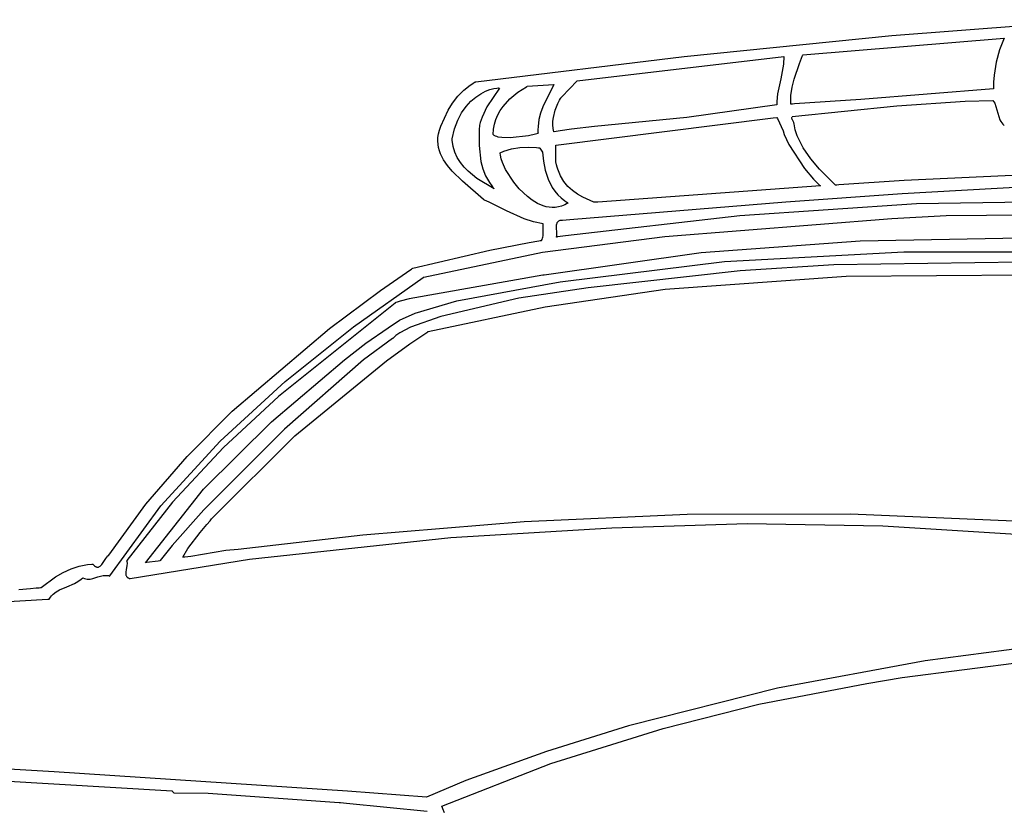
# Model space of a CAD drawing. Extents: x 21.3 to 51.6, y -34 to 34.1.
# Tile 115 of 117: x 40 to 43.7, y 31 to 34. Entities that reach past the tile are written whole.
import ezdxf

# ---------------------------------------------------------------- set-up
doc = ezdxf.new("R2010")
doc.units = 0

msp = doc.modelspace()

# ---------------------------------------------------------------- linework, layer by layer
at = {"layer": 'Layer 1', "color": 7, "linetype": 'CONTINUOUS'}
for p, q in [((43.287491, 33.957352), (44.070745, 34.0167)), ((42.508604, 33.879118), (43.287491, 33.957352)), ((42.953895, 33.885112), (43.709436, 33.94761)), ((43.709436, 33.94761), (43.69123, 33.903622)), ((43.69123, 33.903622), (43.678361, 33.85716)), ((41.726962, 33.783837), (42.508604, 33.879118)), ((42.941515, 33.8528), (42.952747, 33.882076)), ((42.952747, 33.882076), (42.953434, 33.88391)), ((42.953434, 33.88391), (42.953776, 33.884827)), ((42.953776, 33.884827), (42.953861, 33.885056)), ((42.920787, 33.793811), (42.941515, 33.8528)), ((43.678361, 33.85716), (43.670961, 33.808354)), ((42.913345, 33.763586), (42.920787, 33.793811)), ((43.670961, 33.808354), (43.669353, 33.783113)), ((41.659884, 33.729495), (41.682101, 33.752286)), ((41.682101, 33.752286), (41.706619, 33.771814)), ((41.706619, 33.771814), (41.719669, 33.780121)), ((41.719669, 33.780121), (41.723009, 33.78203)), ((41.723009, 33.78203), (41.724691, 33.782958)), ((41.724691, 33.782958), (41.725534, 33.783416)), ((41.725534, 33.783416), (41.725957, 33.783643)), ((41.725957, 33.783643), (41.726062, 33.783699)), ((41.726062, 33.783699), (41.726962, 33.783837)), ((41.763815, 33.748411), (41.780292, 33.754871)), ((41.816385, 33.76011), (41.768817, 33.690319)), ((41.780292, 33.754871), (41.794768, 33.758814)), ((41.794768, 33.758814), (41.806588, 33.760543)), ((41.806588, 33.760543), (41.812161, 33.760641)), ((41.812161, 33.760641), (41.814451, 33.76045)), ((41.814451, 33.76045), (41.816385, 33.76011)), ((41.885158, 33.744419), (41.91717, 33.765129)), ((41.91717, 33.765129), (41.919215, 33.766298)), ((41.919215, 33.766298), (41.920238, 33.766877)), ((41.920238, 33.766877), (41.920494, 33.767021)), ((41.920556, 33.767055), (42.020554, 33.774)), ((42.020554, 33.774), (41.978713, 33.689625)), ((42.909219, 33.732533), (42.913345, 33.763586)), ((43.669146, 33.757334), (43.171384, 33.718032)), ((43.669079, 33.77029), (43.669075, 33.763829)), ((43.669075, 33.763829), (43.669107, 33.760586)), ((43.669353, 33.783113), (43.669079, 33.77029)), ((43.669107, 33.760586), (43.669131, 33.758961)), ((43.669131, 33.758961), (43.669145, 33.758148)), ((43.669145, 33.758148), (43.669153, 33.757742)), ((43.669153, 33.757742), (43.669156, 33.757538)), ((43.669156, 33.757538), (43.669158, 33.757436)), ((43.669158, 33.757436), (43.66916, 33.757386)), ((41.640198, 33.704187), (41.659884, 33.729495)), ((41.708937, 33.710907), (41.727483, 33.726732)), ((41.727483, 33.726732), (41.745994, 33.739132)), ((41.745994, 33.739132), (41.763815, 33.748411)), ((41.829942, 33.691906), (41.855557, 33.719987)), ((41.855557, 33.719987), (41.885158, 33.744419)), ((42.909436, 33.700394), (42.909219, 33.732533)), ((43.171384, 33.718032), (42.922483, 33.700973)), ((43.563218, 33.710713), (43.666381, 33.71428)), ((43.666381, 33.71428), (43.670191, 33.708916)), ((41.596616, 33.616997), (41.623272, 33.677108)), ((41.623272, 33.677108), (41.640198, 33.704187)), ((41.67436, 33.667777), (41.691011, 33.691357)), ((41.691011, 33.691357), (41.708937, 33.710907)), ((41.768817, 33.690319), (41.75076, 33.651517)), ((41.80989, 33.66025), (41.819122, 33.67652)), ((41.819122, 33.67652), (41.829942, 33.691906)), ((41.978713, 33.689625), (41.970328, 33.666252)), ((42.909545, 33.700395), (42.909483, 33.700392)), ((42.909668, 33.7004), (42.909545, 33.700395)), ((42.910655, 33.700443), (42.909668, 33.7004)), ((42.9146, 33.700616), (42.910655, 33.700443)), ((42.913628, 33.653169), (43.306262, 33.693406)), ((42.922483, 33.700973), (42.9146, 33.700616)), ((43.306262, 33.693406), (43.563218, 33.710713)), ((43.670191, 33.708916), (43.673359, 33.703271)), ((43.673359, 33.703271), (43.678187, 33.691319)), ((43.678187, 33.691319), (43.692944, 33.641232)), ((41.647505, 33.607323), (41.65964, 33.639867)), ((41.65964, 33.639867), (41.67436, 33.667777)), ((41.75076, 33.651517), (41.744303, 33.631139)), ((41.796975, 33.625092), (41.802442, 33.643104)), ((41.802442, 33.643104), (41.80989, 33.66025)), ((41.964107, 33.641968), (41.960719, 33.616773)), ((41.970328, 33.666252), (41.964107, 33.641968)), ((42.912969, 33.64827), (42.913053, 33.6504)), ((42.913176, 33.646267), (42.912969, 33.64827)), ((42.913053, 33.6504), (42.913473, 33.652676)), ((42.913628, 33.644373), (42.913176, 33.646267)), ((42.913473, 33.652676), (42.913551, 33.652971)), ((42.913551, 33.652971), (42.913592, 33.65312)), ((42.914278, 33.64257), (42.913628, 33.644373)), ((42.915082, 33.640839), (42.914278, 33.64257)), ((42.918909, 33.634272), (42.915082, 33.640839)), ((43.692944, 33.641232), (43.696021, 33.635454)), ((41.587741, 33.588712), (41.591365, 33.60264)), ((41.591365, 33.60264), (41.596616, 33.616997)), ((41.638611, 33.569844), (41.647505, 33.607323)), ((41.740853, 33.615429), (41.739995, 33.61011)), ((41.739995, 33.61011), (41.7403, 33.545223)), ((41.74186, 33.620706), (41.740853, 33.615429)), ((41.744303, 33.631139), (41.74186, 33.620706)), ((41.792775, 33.586505), (41.793687, 33.606222)), ((41.793687, 33.606222), (41.796975, 33.625092)), ((41.960719, 33.616773), (41.960295, 33.603833)), ((41.960295, 33.603833), (41.960437, 33.597278)), ((42.92055, 33.630946), (42.918909, 33.634272)), ((42.920557, 33.630866), (42.920553, 33.630911)), ((42.92059, 33.630509), (42.920557, 33.630866)), ((42.920729, 33.62908), (42.92059, 33.630509)), ((42.921049, 33.626221), (42.920729, 33.62908)), ((42.925482, 33.603395), (42.921049, 33.626221)), ((42.93294, 33.580745), (42.925482, 33.603395)), ((43.696021, 33.635454), (43.699725, 33.629931)), ((43.699725, 33.629931), (43.704161, 33.62471)), ((43.704161, 33.62471), (43.706687, 33.622226)), ((43.706687, 33.622226), (43.708033, 33.621019)), ((43.708033, 33.621019), (43.708727, 33.620424)), ((43.708727, 33.620424), (43.70908, 33.620128)), ((43.70908, 33.620128), (43.709258, 33.619981)), ((43.709258, 33.619981), (43.709347, 33.619908)), ((43.709347, 33.619908), (43.709391, 33.619871)), ((41.585015, 33.562078), (41.585654, 33.575197)), ((41.585654, 33.575197), (41.587741, 33.588712)), ((41.638613, 33.569744), (41.638611, 33.569792)), ((41.638628, 33.569361), (41.638613, 33.569744)), ((41.638696, 33.56783), (41.638628, 33.569361)), ((41.638876, 33.564789), (41.638696, 33.56783)), ((41.64226, 33.541423), (41.638876, 33.564789)), ((41.792859, 33.586382), (41.792791, 33.586478)), ((41.793142, 33.586003), (41.792859, 33.586382)), ((41.793757, 33.585265), (41.793142, 33.586003)), ((41.795175, 33.583866), (41.793757, 33.585265)), ((41.796836, 33.582568), (41.795175, 33.583866)), ((41.800844, 33.580263), (41.796836, 33.582568)), ((41.805702, 33.578332), (41.800844, 33.580263)), ((41.811327, 33.576756), (41.805702, 33.578332)), ((41.82456, 33.574593), (41.811327, 33.576756)), ((41.856693, 33.573694), (41.82456, 33.574593)), ((41.925537, 33.581374), (41.856693, 33.573694)), ((41.951913, 33.587534), (41.925537, 33.581374)), ((41.960828, 33.590665), (41.951913, 33.587534)), ((41.960437, 33.597278), (41.960602, 33.593979)), ((41.960602, 33.593979), (41.960708, 33.592324)), ((41.960708, 33.592324), (41.960767, 33.591495)), ((41.960767, 33.591495), (41.960798, 33.59108)), ((41.960798, 33.59108), (41.960814, 33.590873)), ((41.960814, 33.590873), (41.960822, 33.590769)), ((41.960822, 33.590769), (41.960826, 33.590717)), ((42.955153, 33.536563), (42.93294, 33.580745)), ((41.585735, 33.549341), (41.585015, 33.562078)), ((41.587725, 33.536969), (41.585735, 33.549341)), ((41.590895, 33.524947), (41.587725, 33.536969)), ((41.648814, 33.519723), (41.64226, 33.541423)), ((41.7403, 33.545223), (41.746941, 33.485458)), ((41.832755, 33.523258), (41.861734, 33.532173)), ((41.861734, 33.532173), (41.892346, 33.537034)), ((41.892346, 33.537034), (41.923661, 33.538559)), ((41.923661, 33.538559), (41.954746, 33.537462)), ((41.954746, 33.537462), (41.962373, 33.536863)), ((41.962373, 33.536863), (41.966154, 33.536522)), ((41.966154, 33.536522), (41.966272, 33.536511)), ((41.966272, 33.536511), (41.966331, 33.536505)), ((41.966401, 33.536475), (41.966459, 33.536389)), ((41.966459, 33.536389), (41.967063, 33.535483)), ((41.967063, 33.535483), (41.977495, 33.519835)), ((42.98413, 33.494847), (42.955153, 33.536563)), ((41.595155, 33.513259), (41.590895, 33.524947)), ((41.606592, 33.490823), (41.595155, 33.513259)), ((41.621321, 33.469534), (41.606592, 33.490823)), ((41.65812, 33.499636), (41.648814, 33.519723)), ((41.669761, 33.481106), (41.65812, 33.499636)), ((41.819169, 33.517058), (41.832755, 33.523258)), ((41.819174, 33.516944), (41.819169, 33.517002)), ((41.819184, 33.516827), (41.819174, 33.516944)), ((41.819205, 33.516594), (41.819184, 33.516827)), ((41.820073, 33.509224), (41.819205, 33.516594)), ((41.822951, 33.49497), (41.820073, 33.509224)), ((41.827189, 33.481306), (41.822951, 33.49497)), ((41.977495, 33.519835), (41.980969, 33.486115)), ((43.016317, 33.456772), (42.98413, 33.494847)), ((41.638629, 33.449268), (41.621321, 33.469534)), ((41.68332, 33.464079), (41.669761, 33.481106)), ((41.698382, 33.448499), (41.68332, 33.464079)), ((41.746941, 33.485458), (41.754021, 33.457578)), ((41.754021, 33.457578), (41.764345, 33.431075)), ((41.838953, 33.45546), (41.827189, 33.481306)), ((41.870127, 33.407691), (41.838953, 33.45546)), ((41.980969, 33.486115), (41.987863, 33.452148)), ((43.0761, 33.39623), (43.016317, 33.456772)), ((41.678121, 33.4113), (41.638629, 33.449268)), ((41.731341, 33.421462), (41.698382, 33.448499)), ((41.796937, 33.382336), (41.731341, 33.421462)), ((41.764345, 33.431075), (41.778467, 33.405983)), ((41.987863, 33.452148), (41.998749, 33.419109)), ((41.998749, 33.419109), (42.014199, 33.388174)), ((43.835797, 33.436499), (43.333523, 33.413348)), ((41.756614, 33.342106), (41.678121, 33.4113)), ((41.778467, 33.405983), (41.787125, 33.393977)), ((41.787125, 33.393977), (41.791884, 33.38811)), ((41.791884, 33.38811), (41.794374, 33.385211)), ((41.794374, 33.385211), (41.795648, 33.38377)), ((41.795648, 33.38377), (41.796291, 33.383052)), ((41.796291, 33.383052), (41.796615, 33.382693)), ((41.796615, 33.382693), (41.796777, 33.382514)), ((41.796777, 33.382514), (41.796859, 33.382424)), ((41.796859, 33.382424), (41.796899, 33.38238)), ((41.889883, 33.382883), (41.870127, 33.407691)), ((41.920868, 33.353562), (41.889883, 33.382883)), ((42.014199, 33.388174), (42.023815, 33.373863)), ((43.076194, 33.396231), (43.076136, 33.396227)), ((43.07631, 33.39624), (43.076194, 33.396231)), ((43.077238, 33.396309), (43.07631, 33.39624)), ((43.080953, 33.396586), (43.077238, 33.396309)), ((43.088396, 33.397138), (43.080953, 33.396586)), ((43.333523, 33.413348), (43.088396, 33.397138)), ((43.326572, 33.365616), (43.816943, 33.392378)), ((41.939128, 33.339772), (41.920868, 33.353562)), ((42.023815, 33.373863), (42.034787, 33.36052)), ((42.034787, 33.36052), (42.047186, 33.348291)), ((42.047186, 33.348291), (42.061084, 33.337323)), ((42.890688, 33.33384), (43.326572, 33.365616)), ((41.756744, 33.342019), (41.756614, 33.342106)), ((41.757005, 33.341901), (41.756744, 33.342019)), ((41.757526, 33.341665), (41.757005, 33.341901)), ((41.758567, 33.341191), (41.757526, 33.341665)), ((41.760648, 33.340239), (41.758567, 33.341191)), ((41.7772, 33.332441), (41.760648, 33.340239)), ((41.842634, 33.29994), (41.7772, 33.332441)), ((41.958933, 33.32784), (41.939128, 33.339772)), ((41.980061, 33.318723), (41.958933, 33.32784)), ((41.991051, 33.315519), (41.980061, 33.318723)), ((42.002287, 33.313378), (41.991051, 33.315519)), ((42.013743, 33.312419), (42.002287, 33.313378)), ((42.025389, 33.312762), (42.013743, 33.312419)), ((42.037198, 33.314527), (42.025389, 33.312762)), ((42.049141, 33.317834), (42.037198, 33.314527)), ((42.061192, 33.322802), (42.049141, 33.317834)), ((42.061084, 33.337323), (42.068618, 33.332358)), ((42.073322, 33.32955), (42.061192, 33.322802)), ((42.068618, 33.332358), (42.072534, 33.330013)), ((42.072534, 33.330013), (42.073031, 33.329726)), ((42.073031, 33.329726), (42.07328, 33.329584)), ((42.080414, 33.268018), (42.890688, 33.33384)), ((43.380036, 33.326452), (42.717349, 33.281107)), ((44.044084, 33.336501), (43.380036, 33.326452)), ((41.909239, 33.270681), (41.842634, 33.29994)), ((41.943986, 33.259493), (41.909239, 33.270681)), ((42.717349, 33.281107), (42.063648, 33.206331)), ((42.435828, 33.203479), (43.287131, 33.271781)), ((43.287131, 33.271781), (43.491368, 33.282334)), ((43.491381, 33.282335), (43.491837, 33.28235)), ((43.491837, 33.28235), (44.179581, 33.287324)), ((41.980231, 33.251786), (41.943986, 33.259493)), ((41.97976, 33.245828), (41.980134, 33.250644)), ((41.979763, 33.235922), (41.97976, 33.245828)), ((41.980461, 33.215913), (41.979763, 33.235922)), ((41.980134, 33.250644), (41.980205, 33.251237)), ((41.980205, 33.251237), (41.980242, 33.251532)), ((41.980271, 33.251754), (41.980231, 33.251786)), ((41.980242, 33.251532), (41.980262, 33.25168)), ((41.980262, 33.25168), (41.980271, 33.251754)), ((42.030077, 33.241914), (42.030621, 33.248103)), ((42.031352, 33.214479), (42.030077, 33.241914)), ((42.030621, 33.248103), (42.031208, 33.250967)), ((42.031208, 33.250967), (42.032051, 33.253647)), ((42.032051, 33.253647), (42.033182, 33.256119)), ((42.033182, 33.256119), (42.034636, 33.25836)), ((42.034636, 33.25836), (42.036446, 33.260346)), ((42.036446, 33.260346), (42.038647, 33.262054)), ((42.038647, 33.262054), (42.041272, 33.26346)), ((42.041272, 33.26346), (42.044355, 33.26454)), ((42.044355, 33.26454), (42.04793, 33.265272)), ((42.04793, 33.265272), (42.05203, 33.265631)), ((42.05203, 33.265631), (42.080414, 33.268018)), ((41.975823, 33.193199), (41.977681, 33.197366)), ((41.97715, 33.144704), (42.435828, 33.203479)), ((41.977681, 33.197366), (41.978991, 33.201752)), ((41.978991, 33.201752), (41.979836, 33.206327)), ((41.979836, 33.206327), (41.980461, 33.215913)), ((42.030275, 33.201782), (42.031182, 33.207889)), ((42.030358, 33.201791), (42.030275, 33.201782)), ((42.030515, 33.201813), (42.030358, 33.201791)), ((42.030831, 33.201856), (42.030515, 33.201813)), ((42.033353, 33.202202), (42.030831, 33.201856)), ((42.031182, 33.207889), (42.031352, 33.214479)), ((42.043447, 33.203584), (42.033353, 33.202202)), ((42.063648, 33.206331), (42.043447, 33.203584)), ((43.77142, 33.197619), (43.1692, 33.186186)), ((41.780532, 33.152246), (41.927377, 33.181223)), ((41.927377, 33.181223), (41.964404, 33.187756)), ((41.964404, 33.187756), (41.969042, 33.188551)), ((41.969042, 33.188551), (41.971362, 33.188946)), ((41.971362, 33.188946), (41.972523, 33.189143)), ((41.972523, 33.189143), (41.973103, 33.189241)), ((41.973103, 33.189241), (41.973335, 33.189286)), ((41.973335, 33.189286), (41.975823, 33.193199)), ((43.1692, 33.186186), (42.572152, 33.142278)), ((41.491422, 33.085119), (41.780532, 33.152246)), ((41.532039, 33.051883), (41.97715, 33.144704)), ((42.572152, 33.142278), (41.983991, 33.059393)), ((42.660549, 33.110094), (43.33204, 33.146009)), ((43.33204, 33.146009), (44.114341, 33.146805)), ((41.4892, 33.083615), (41.490724, 33.084658)), ((41.490724, 33.084658), (41.491422, 33.085119)), ((42.043651, 33.033718), (42.660549, 33.110094)), ((43.070282, 33.097461), (42.718275, 33.075701)), ((43.775166, 33.107874), (43.070282, 33.097461)), ((41.269354, 32.865006), (41.530086, 33.050707)), ((41.370638, 33.000894), (41.46787, 33.06897)), ((41.46787, 33.06897), (41.480057, 33.07735)), ((41.97922, 33.058593), (41.477511, 32.970355)), ((41.480057, 33.07735), (41.486152, 33.081529)), ((41.486152, 33.081529), (41.4892, 33.083615)), ((41.530086, 33.050707), (41.5311, 33.051396)), ((41.5311, 33.051396), (41.531607, 33.051741)), ((41.531607, 33.051741), (41.532039, 33.051883)), ((41.983991, 33.059393), (41.97922, 33.058593)), ((42.718275, 33.075701), (42.149245, 33.01124)), ((42.436998, 33.006771), (43.116629, 33.054724)), ((43.116629, 33.054724), (43.985171, 33.061597)), ((41.656256, 32.962987), (42.043651, 33.033718)), ((42.149245, 33.01124), (41.889097, 32.972583)), ((41.178573, 32.8589), (41.370638, 33.000894)), ((41.987396, 32.939657), (42.436998, 33.006771)), ((41.424447, 32.954351), (40.987893, 32.604054)), ((41.42503, 32.95472), (41.424447, 32.954351)), ((41.425384, 32.954901), (41.42503, 32.95472)), ((41.426143, 32.955271), (41.425384, 32.954901)), ((41.427862, 32.956039), (41.426143, 32.955271)), ((41.432093, 32.957689), (41.427862, 32.956039)), ((41.443578, 32.961414), (41.432093, 32.957689)), ((41.477511, 32.970355), (41.443578, 32.961414)), ((41.500549, 32.916735), (41.656256, 32.962987)), ((41.548403, 32.847628), (41.987396, 32.939657)), ((41.889097, 32.972583), (41.596118, 32.90405)), ((41.441442, 32.890695), (41.500549, 32.916735)), ((41.596118, 32.90405), (41.482768, 32.863713)), ((41.01245, 32.660631), (41.269354, 32.865006)), ((41.399043, 32.861354), (41.440964, 32.890384)), ((41.440964, 32.890384), (41.441293, 32.890604)), ((41.441293, 32.890604), (41.441376, 32.890659)), ((41.441376, 32.890659), (41.441442, 32.890695)), ((41.482768, 32.863713), (41.44233, 32.842926)), ((40.813181, 32.549031), (41.178573, 32.8589)), ((41.315611, 32.804002), (41.399043, 32.861354)), ((41.427165, 32.83249), (41.415748, 32.822068)), ((41.44233, 32.842926), (41.427165, 32.83249)), ((41.480471, 32.801474), (41.524818, 32.831877)), ((41.524818, 32.831877), (41.547003, 32.84673)), ((41.547003, 32.84673), (41.547697, 32.84719)), ((41.547697, 32.84719), (41.548043, 32.84742)), ((41.548043, 32.84742), (41.548217, 32.847535)), ((41.548217, 32.847535), (41.548303, 32.847593)), ((41.548303, 32.847593), (41.548403, 32.847628)), ((41.235012, 32.741326), (41.315611, 32.804002)), ((41.414975, 32.821212), (41.305974, 32.74139)), ((41.392041, 32.738055), (41.480471, 32.801474)), ((41.415023, 32.821256), (41.414975, 32.821212)), ((41.415166, 32.821418), (41.415023, 32.821256)), ((41.415748, 32.822068), (41.415166, 32.821418)), ((40.961453, 32.509392), (41.235012, 32.741326)), ((41.305974, 32.74139), (41.010639, 32.481581)), ((41.048712, 32.456567), (41.392041, 32.738055)), ((40.768465, 32.437182), (41.01245, 32.660631)), ((40.987893, 32.604054), (40.781732, 32.412462)), ((40.64508, 32.379722), (40.813181, 32.549031)), ((40.706156, 32.257182), (40.961453, 32.509392)), ((41.010639, 32.481581), (40.70742, 32.178815)), ((40.546488, 32.194262), (40.768465, 32.437182)), ((40.740047, 32.149053), (41.048712, 32.456567)), ((40.781732, 32.412462), (40.590373, 32.20805)), ((40.490193, 32.199871), (40.64508, 32.379722)), ((40.488694, 31.981072), (40.706156, 32.257182)), ((40.351134, 32.008761), (40.490193, 32.199871)), ((40.590373, 32.20805), (40.418859, 31.989424)), ((40.355608, 31.931472), (40.546488, 32.194262)), ((40.70742, 32.178815), (40.588563, 32.045296)), ((43.132869, 32.162901), (42.519569, 32.161167)), ((43.744737, 32.137245), (43.132869, 32.162901)), ((40.718389, 32.123869), (40.730745, 32.138178)), ((40.730745, 32.138178), (40.736819, 32.145263)), ((40.736819, 32.145263), (40.73982, 32.14879)), ((40.73982, 32.14879), (40.740047, 32.149053)), ((41.908558, 32.134119), (41.303559, 32.083832)), ((42.519569, 32.161167), (41.908558, 32.134119)), ((42.237433, 32.111514), (42.744609, 32.128186)), ((42.744609, 32.128186), (43.253713, 32.119731)), ((40.647326, 32.033703), (40.693435, 32.094671)), ((40.693435, 32.094671), (40.718389, 32.123869)), ((41.633778, 32.075346), (42.237197, 32.111499)), ((42.237215, 32.1115), (42.237433, 32.111514)), ((43.253713, 32.119731), (44.273459, 32.055833)), ((41.303559, 32.083832), (40.83599, 32.030777)), ((40.879061, 31.994753), (41.633778, 32.075346)), ((40.588563, 32.045296), (40.543573, 31.988948)), ((40.62889, 32.001791), (40.647326, 32.033703)), ((40.790565, 32.02689), (40.702676, 32.011356)), ((40.83599, 32.030777), (40.790565, 32.02689)), ((40.324438, 31.974294), (40.332244, 31.985514)), ((40.332244, 31.985514), (40.339898, 31.997189)), ((40.339898, 31.997189), (40.34384, 32.002309)), ((40.34384, 32.002309), (40.347948, 32.006477)), ((40.347948, 32.006477), (40.350086, 32.008093)), ((40.350086, 32.008093), (40.350631, 32.008441)), ((40.350631, 32.008441), (40.350905, 32.008606)), ((40.350905, 32.008606), (40.351042, 32.008686)), ((40.351042, 32.008686), (40.351077, 32.008706)), ((40.351077, 32.008706), (40.351134, 32.008761)), ((40.417922, 31.988099), (40.417781, 31.987878)), ((40.417781, 31.987878), (40.418434, 31.986386)), ((40.418234, 31.98854), (40.417922, 31.988099)), ((40.418859, 31.989424), (40.418234, 31.98854)), ((40.418434, 31.986386), (40.418947, 31.984826)), ((40.418947, 31.984826), (40.419589, 31.98152)), ((40.419788, 31.977998), (40.419167, 31.970457)), ((40.419589, 31.98152), (40.419788, 31.977998)), ((40.431848, 31.921262), (40.879061, 31.994753)), ((40.488609, 31.980945), (40.488694, 31.981072)), ((40.492541, 31.981449), (40.48863, 31.980948)), ((40.536022, 31.987024), (40.492541, 31.981449)), ((40.542075, 31.9878), (40.536022, 31.987024)), ((40.542643, 31.987873), (40.542075, 31.9878)), ((40.54276, 31.987888), (40.542643, 31.987873)), ((40.542808, 31.987934), (40.542775, 31.98789)), ((40.542961, 31.988137), (40.542808, 31.987934)), ((40.543573, 31.988948), (40.542961, 31.988137)), ((40.628959, 32.001784), (40.628914, 32.001781)), ((40.629049, 32.001789), (40.628959, 32.001784)), ((40.629229, 32.001799), (40.629049, 32.001789)), ((40.629949, 32.00184), (40.629229, 32.001799)), ((40.635687, 32.002215), (40.629949, 32.00184)), ((40.658351, 32.004432), (40.635687, 32.002215)), ((40.702676, 32.011356), (40.658351, 32.004432)), ((40.151499, 31.92766), (40.180017, 31.944287)), ((40.180017, 31.944287), (40.209468, 31.957962)), ((40.209468, 31.957962), (40.239909, 31.968083)), ((40.239909, 31.968083), (40.271398, 31.974047)), ((40.271398, 31.974047), (40.287553, 31.975281)), ((40.287553, 31.975281), (40.289592, 31.975348)), ((40.289592, 31.975348), (40.290614, 31.975374)), ((40.290614, 31.975374), (40.291125, 31.975385)), ((40.291125, 31.975385), (40.29138, 31.97539)), ((40.29138, 31.97539), (40.291435, 31.975331)), ((40.291435, 31.975331), (40.294661, 31.971793)), ((40.294661, 31.971793), (40.297741, 31.968995)), ((40.297741, 31.968995), (40.300684, 31.966892)), ((40.300684, 31.966892), (40.303499, 31.965438)), ((40.303499, 31.965438), (40.30486, 31.964942)), ((40.30486, 31.964942), (40.306193, 31.964591)), ((40.306193, 31.964591), (40.307497, 31.964381)), ((40.307497, 31.964381), (40.308775, 31.964305)), ((40.308775, 31.964305), (40.310027, 31.964359)), ((40.310027, 31.964359), (40.311254, 31.964536)), ((40.311254, 31.964536), (40.312457, 31.964832)), ((40.312457, 31.964832), (40.313638, 31.96524)), ((40.313638, 31.96524), (40.315937, 31.966372)), ((40.315937, 31.966372), (40.318157, 31.967888)), ((40.318157, 31.967888), (40.320309, 31.969743)), ((40.320309, 31.969743), (40.324438, 31.974294)), ((40.414832, 31.946531), (40.414576, 31.942746)), ((40.414576, 31.942746), (40.414664, 31.939117)), ((40.416058, 31.954424), (40.414832, 31.946531)), ((40.419167, 31.970457), (40.416058, 31.954424)), ((40.097031, 31.887963), (40.151499, 31.92766)), ((40.222068, 31.902767), (40.235442, 31.909979)), ((40.235442, 31.909979), (40.247918, 31.918724)), ((40.247918, 31.918724), (40.253713, 31.923835)), ((40.253713, 31.923835), (40.253801, 31.92392)), ((40.253801, 31.92392), (40.253845, 31.923962)), ((40.253845, 31.923962), (40.253889, 31.923998)), ((40.253889, 31.923998), (40.259622, 31.921885)), ((40.259622, 31.921885), (40.265185, 31.920485)), ((40.265185, 31.920485), (40.270595, 31.919723)), ((40.270595, 31.919723), (40.275867, 31.919523)), ((40.275867, 31.919523), (40.281019, 31.919809)), ((40.281019, 31.919809), (40.291026, 31.921537)), ((40.291026, 31.921537), (40.310326, 31.927501)), ((40.310326, 31.927501), (40.329553, 31.932771)), ((40.329553, 31.932771), (40.339472, 31.933632)), ((40.339472, 31.933632), (40.344566, 31.933354)), ((40.344566, 31.933354), (40.349772, 31.932503)), ((40.349772, 31.932503), (40.355105, 31.931003)), ((40.355105, 31.931003), (40.355274, 31.930945)), ((40.355274, 31.930945), (40.355608, 31.931472)), ((40.414664, 31.939117), (40.415175, 31.935684)), ((40.415175, 31.935684), (40.415613, 31.934052)), ((40.415613, 31.934052), (40.416187, 31.932482)), ((40.416187, 31.932482), (40.416905, 31.93098)), ((40.416905, 31.93098), (40.417778, 31.92955)), ((40.417778, 31.92955), (40.418816, 31.928196)), ((40.418816, 31.928196), (40.420028, 31.926924)), ((40.420028, 31.926924), (40.421425, 31.925738)), ((40.421425, 31.925738), (40.423016, 31.924642)), ((40.423016, 31.924642), (40.424811, 31.923642)), ((40.424811, 31.923642), (40.429053, 31.921946)), ((40.429053, 31.921946), (40.43152, 31.92126)), ((40.43152, 31.92126), (40.431601, 31.92124)), ((40.431601, 31.92124), (40.431641, 31.92123)), ((40.431641, 31.92123), (40.431848, 31.921262)), ((40.013736, 31.881054), (40.057052, 31.884504)), ((40.057052, 31.884504), (40.078658, 31.886312)), ((40.078658, 31.886312), (40.089446, 31.887237)), ((40.089446, 31.887237), (40.094837, 31.887706)), ((40.094837, 31.887706), (40.096184, 31.887824)), ((40.096184, 31.887824), (40.096858, 31.887883)), ((40.096858, 31.887883), (40.097031, 31.887963)), ((40.142036, 31.862458), (40.15365, 31.871437)), ((40.15365, 31.871437), (40.166407, 31.878814)), ((40.166407, 31.878814), (40.193992, 31.890858)), ((40.193992, 31.890858), (40.222068, 31.902767)), ((39.791226, 31.824866), (40.12312, 31.844692)), ((40.12312, 31.844692), (40.125365, 31.844766)), ((40.125365, 31.844766), (40.126485, 31.844802)), ((40.126485, 31.844802), (40.127045, 31.84482)), ((40.127045, 31.84482), (40.127501, 31.844845)), ((40.127501, 31.844845), (40.131905, 31.851356)), ((40.131905, 31.851356), (40.136763, 31.857205)), ((40.136763, 31.857205), (40.142036, 31.862458)), ((43.95087, 31.684316), (43.413125, 31.613444)), ((43.413125, 31.613444), (42.859289, 31.511169)), ((43.326005, 31.550265), (43.926498, 31.628585)), ((43.194166, 31.528551), (43.326005, 31.550265)), ((42.859289, 31.511169), (42.305483, 31.371122)), ((42.789429, 31.45053), (43.194166, 31.528551)), ((42.430023, 31.359141), (42.789429, 31.45053)), ((42.299929, 31.369472), (41.992897, 31.272654)), ((42.009018, 31.228193), (42.430023, 31.359141)), ((42.305483, 31.371122), (42.299929, 31.369472)), ((40.14581, 31.197458), (39.162778, 31.25171)), ((41.992897, 31.272654), (41.690658, 31.164117)), ((41.599748, 31.068458), (42.009018, 31.228193)), ((39.386946, 31.196112), (40.588609, 31.12539)), ((41.245862, 31.124178), (40.14581, 31.197458)), ((41.690658, 31.164117), (41.542829, 31.101804)), ((40.588622, 31.125377), (40.588725, 31.125274)), ((40.588725, 31.125274), (40.589196, 31.124803)), ((40.589196, 31.124803), (40.595554, 31.118445)), ((40.595554, 31.118445), (40.595808, 31.118455)), ((40.595808, 31.118455), (40.724278, 31.11747)), ((40.724278, 31.11747), (41.215576, 31.082276)), ((41.542533, 31.101801), (41.245862, 31.124178)), ((41.542829, 31.101804), (41.542533, 31.101801)), ((41.215576, 31.082276), (41.220377, 31.081792)), ((41.220377, 31.081792), (41.242687, 31.079542)), ((41.242687, 31.079542), (41.545546, 31.049001)), ((41.599742, 31.068397), (41.599748, 31.068458)), ((41.599794, 31.068284), (41.599742, 31.068397)), ((41.600212, 31.067384), (41.599794, 31.068284)), ((41.601037, 31.065578), (41.600212, 31.067384)), ((41.604198, 31.0583), (41.601037, 31.065578)), ((41.609891, 31.043498), (41.604198, 31.0583))]:
    msp.add_line(p, q, dxfattribs=at)
at = {"layer": 'Layer 1', "color": 8, "linetype": 'CONTINUOUS'}
for p, q in [((42.108063, 33.787891), (42.88305, 33.878165)), ((42.88305, 33.878165), (42.881695, 33.849874)), ((42.881695, 33.849874), (42.871154, 33.79446)), ((42.050671, 33.7279), (42.107888, 33.787716)), ((42.107888, 33.787716), (42.108017, 33.787851)), ((42.108017, 33.787851), (42.108047, 33.787882)), ((42.871154, 33.79446), (42.859495, 33.738487)), ((42.035179, 33.703076), (42.041576, 33.715242)), ((42.041576, 33.715242), (42.045038, 33.721024)), ((42.045038, 33.721024), (42.046829, 33.72383)), ((42.046829, 33.72383), (42.046886, 33.723917)), ((42.046886, 33.723917), (42.046914, 33.723961)), ((42.046957, 33.724018), (42.047031, 33.724095)), ((42.047031, 33.724095), (42.047349, 33.724427)), ((42.047349, 33.724427), (42.050671, 33.7279)), ((42.859495, 33.738487), (42.856743, 33.709495)), ((42.018432, 33.6495), (42.024841, 33.67693)), ((42.024841, 33.67693), (42.035179, 33.703076)), ((42.856633, 33.697605), (42.519041, 33.650518)), ((42.856743, 33.709495), (42.856612, 33.702089)), ((42.856612, 33.702089), (42.856646, 33.698359)), ((42.856646, 33.698359), (42.856655, 33.697891)), ((42.856655, 33.697891), (42.85666, 33.697657)), ((42.016948, 33.635729), (42.018432, 33.6495)), ((42.027543, 33.546232), (42.842507, 33.64891)), ((42.519041, 33.650518), (42.172321, 33.61679)), ((42.842507, 33.64891), (42.855813, 33.650301)), ((42.855813, 33.650301), (42.856645, 33.650388)), ((42.85667, 33.65037), (42.856711, 33.650284)), ((42.856711, 33.650284), (42.856886, 33.649912)), ((42.856886, 33.649912), (42.85869, 33.646093)), ((42.85869, 33.646093), (42.880271, 33.60039)), ((42.01674, 33.622146), (42.016948, 33.635729)), ((42.017909, 33.608923), (42.01674, 33.622146)), ((42.020553, 33.596229), (42.017909, 33.608923)), ((42.086094, 33.60595), (42.043221, 33.599756)), ((42.172321, 33.61679), (42.086094, 33.60595)), ((42.020609, 33.596233), (42.020567, 33.596227)), ((42.020692, 33.596247), (42.020609, 33.596233)), ((42.020859, 33.596273), (42.020692, 33.596247)), ((42.021192, 33.596326), (42.020859, 33.596273)), ((42.021859, 33.596433), (42.021192, 33.596326)), ((42.043221, 33.599756), (42.021859, 33.596433)), ((42.880271, 33.60039), (42.884402, 33.586358)), ((42.884402, 33.586358), (42.901949, 33.549065)), ((42.027495, 33.546224), (42.027543, 33.546232)), ((42.027506, 33.546114), (42.027498, 33.546198)), ((42.027521, 33.545946), (42.027506, 33.546114)), ((42.027741, 33.543249), (42.027521, 33.545946)), ((42.028015, 33.537814), (42.027741, 33.543249)), ((42.028059, 33.526833), (42.028015, 33.537814)), ((42.901949, 33.549065), (42.960717, 33.459099)), ((42.027377, 33.504801), (42.028059, 33.526833)), ((42.02804, 33.483397), (42.027377, 33.504801)), ((42.029765, 33.473202), (42.02804, 33.483397)), ((42.032892, 33.463488), (42.029765, 33.473202)), ((42.03553, 33.456405), (42.032892, 33.463488)), ((42.045237, 33.43159), (42.03553, 33.456405)), ((42.960717, 33.459099), (42.994248, 33.41873)), ((42.057812, 33.410145), (42.045237, 33.43159)), ((42.994248, 33.41873), (43.010369, 33.402391)), ((42.072846, 33.391715), (42.057812, 33.410145)), ((42.089928, 33.375943), (42.072846, 33.391715)), ((43.020499, 33.393442), (42.184916, 33.332983)), ((43.010369, 33.402391), (43.018057, 33.39552)), ((43.018057, 33.39552), (43.019931, 33.393953)), ((43.019931, 33.393953), (43.020396, 33.393571)), ((43.020396, 33.393571), (43.020512, 33.393477)), ((43.02055, 33.393445), (43.020499, 33.393442)), ((42.108649, 33.362475), (42.089928, 33.375943)), ((42.1286, 33.350955), (42.108649, 33.362475)), ((42.170551, 33.332336), (42.1286, 33.350955)), ((42.17064, 33.332339), (42.170589, 33.332336)), ((42.171048, 33.332357), (42.17064, 33.332339)), ((42.171864, 33.332393), (42.171048, 33.332357)), ((42.184916, 33.332983), (42.171864, 33.332393))]:
    msp.add_line(p, q, dxfattribs=at)

doc.saveas('drawing.dxf')
